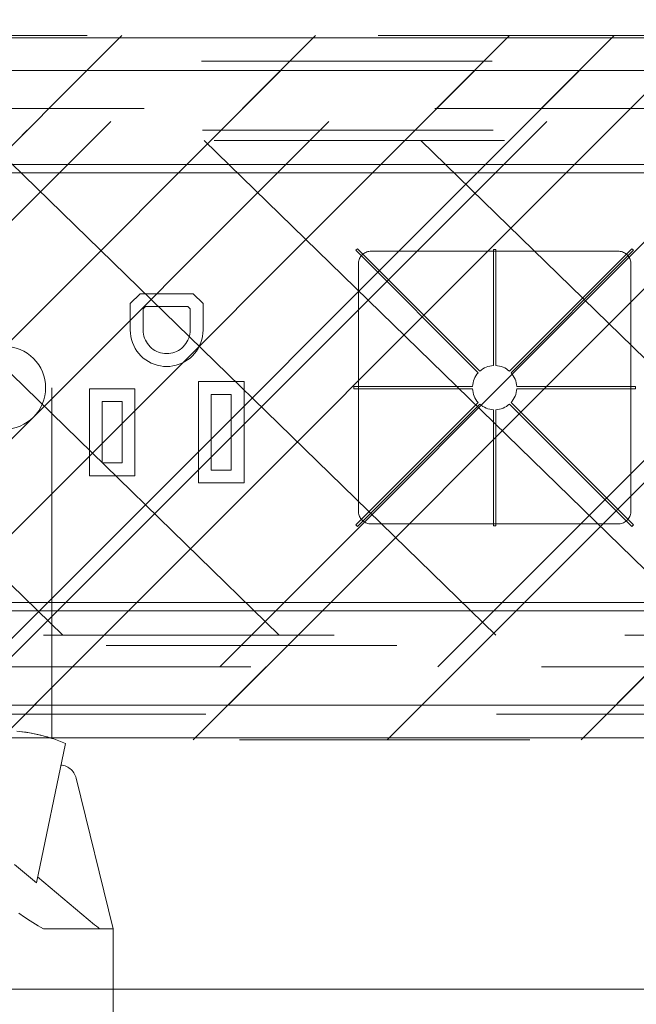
# Model space of a CAD drawing. Header units: inches. Extents: x -420 to -276, y -52 to 18.
# Tile 51 of 187: x -392.51 to -389.68, y -14.51 to -10. Entities that reach past the tile are written whole.
import ezdxf

# ---------------------------------------------------------------- set-up
doc = ezdxf.new("R2010")
doc.units = ezdxf.units.IN
doc.header["$LTSCALE"] = 32
doc.header["$MEASUREMENT"] = 0
doc.header["$PDMODE"] = 1
doc.header["$PDSIZE"] = -2
doc.linetypes.add('Dash Style-1', pattern=[0.083328, 0.041656, -0.041672])
for name, color, linetype, lineweight in [('Black', 7, 'Continuous', 18), ('DashLine', 7, 'Dash Style-1', 13), ('DashLineFill', 7, 'Dash Style-1', 13), ('Dean-Bezel', 7, 'Continuous', 18), ('Drawing', 7, 'Continuous', 18), ('Metal-UtilityGrommet', 7, 'Continuous', 13), ('None', 7, 'Continuous', 18), ('SolidLine', 7, 'Continuous', 15), ('Wood_1-H', 7, 'Continuous', 13)]:
    doc.layers.add(name, color=color, linetype=linetype, lineweight=lineweight)
doc.layers.add('Textile-Cushion', color=7, linetype='Continuous', lineweight=18, true_color=0x4c4c4c)
pattern_1 = [(45, (0, 0), (-1.61301565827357, 1.935715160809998), []), (45, (-1.0608, 1.0608), (-0.4723460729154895, 0.4167612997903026), [])]

# ---------------------------------------------------------------- blocks, each defined once
blk = doc.blocks.new('Group')
at = {"layer": 'Textile-Cushion', "color": 31, "linetype": 'Continuous', "true_color": 0xffc198}
for p, q in [((-1.917380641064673, 1.279527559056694), (-4.417351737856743, -1.220443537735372)), ((-0.9173806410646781, 1.279527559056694), (-3.417351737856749, -1.220443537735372)), ((0.08261935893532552, 1.279527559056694), (-2.417351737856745, -1.220443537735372)), ((1.08261935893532, 1.279527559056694), (-1.41735173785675, -1.220443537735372)), ((2.082619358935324, 1.279527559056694), (-0.4173517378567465, -1.220443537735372))]:
    blk.add_line(p, q, dxfattribs=at)
blk = doc.blocks.new('SlateShroudSleeve (2D)')
at = {"layer": 'DashLineFill', "linetype": 'Continuous', "lineweight": 13}
h = blk.add_hatch(dxfattribs=at)
h.set_pattern_fill('Steel', color=253, style=0, pattern_type=2)
h.set_pattern_definition(pattern_1)
edge = h.paths.add_edge_path()
edge.add_line((-6.003937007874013, 0.9685039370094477), (-6.003937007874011, -0.968503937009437))
edge.add_arc((-5.358267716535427, -0.9685039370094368), 0.6456692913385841, 180, 225.0000000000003)
edge.add_arc((-5.35826771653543, -0.9685039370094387), 0.6456692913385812, 225.0000000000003, 270.0000000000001)
edge.add_line((-5.358267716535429, -1.61417322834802), (5.358267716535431, -1.614173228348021))
edge.add_arc((5.358267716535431, -0.968503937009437), 0.6456692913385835, 269.9999999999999, 360.0000000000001)
edge.add_line((6.003937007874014, -0.9685039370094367), (6.003937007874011, 0.9685039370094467))
edge.add_arc((5.358267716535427, 0.9685039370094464), 0.6456692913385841, 1.477794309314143e-14, 45.00000000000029)
edge.add_arc((5.35826771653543, 0.9685039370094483), 0.6456692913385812, 45.00000000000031, 90.00000000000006)
edge.add_line((5.358267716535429, 1.614173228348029), (-5.358267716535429, 1.61417322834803))
edge.add_arc((-5.35826771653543, 0.9685039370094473), 0.6456692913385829, 89.9999999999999, 180)
edge.add_line((-6.003937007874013, 0.9685039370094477), (-6.003937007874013, 0.9685039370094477))
edge = h.paths.add_edge_path()
edge.add_arc((5.358267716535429, -0.9685039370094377), 0.3110236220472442, 269.9999999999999, 359.9999999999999)
edge.add_line((5.669291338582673, -0.9685039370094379), (5.669291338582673, 0.9685039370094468))
edge.add_arc((5.35826771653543, 0.9685039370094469), 0.3110236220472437, 359.9999999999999, 405.0000000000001)
edge.add_arc((5.358267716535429, 0.9685039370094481), 0.3110236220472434, 44.99999999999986, 90)
edge.add_line((5.358267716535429, 1.279527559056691), (-5.358267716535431, 1.279527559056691))
edge.add_arc((-5.35826771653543, 0.9685039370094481), 0.3110236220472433, 89.99999999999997, 180.0000000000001)
edge.add_line((-5.669291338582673, 0.9685039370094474), (-5.669291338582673, -0.968503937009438))
edge.add_arc((-5.358267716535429, -0.9685039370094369), 0.3110236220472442, 180.0000000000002, 225.0000000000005)
edge.add_arc((-5.358267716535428, -0.9685039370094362), 0.3110236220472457, 225.0000000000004, 269.9999999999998)
edge.add_line((-5.358267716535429, -1.279527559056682), (5.358267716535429, -1.279527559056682))
at = {"layer": 'DashLine', "lineweight": 13, "transparency": 33554687, "flags": 128}
blk.add_lwpolyline([(-5.885826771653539, 0.9685039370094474, -0.4142135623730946), (-5.358267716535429, 1.496062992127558), (5.358267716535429, 1.496062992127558, -0.4142135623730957), (5.885826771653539, 0.9685039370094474), (5.885826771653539, -0.9685039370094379, -0.4142135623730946), (5.358267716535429, -1.496062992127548), (-5.358267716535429, -1.496062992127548, -0.4142135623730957), (-5.885826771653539, -0.9685039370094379)], format="xyb", close=True, dxfattribs=at)
at = {"layer": 'DashLineFill', "lineweight": 13, "flags": 128}
for points in [[(-6.003937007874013, 0.9685039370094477), (-6.003937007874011, -0.968503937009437, 0.1989123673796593), (-5.81482485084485, -1.425061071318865, 0.1989123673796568), (-5.358267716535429, -1.61417322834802), (5.35826771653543, -1.614173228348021, 0.4142135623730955), (6.003937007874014, -0.9685039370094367), (6.003937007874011, 0.9685039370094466, 0.1989123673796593), (5.81482485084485, 1.425061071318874, 0.1989123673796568), (5.358267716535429, 1.614173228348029), (-5.358267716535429, 1.61417322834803, 0.4142135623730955), (-6.003937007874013, 0.9685039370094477)], [(5.358267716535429, -1.279527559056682, 0.414213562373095), (5.669291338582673, -0.9685039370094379), (5.669291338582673, 0.9685039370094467, 0.1989123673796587), (5.578194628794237, 1.188430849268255, 0.1989123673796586), (5.358267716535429, 1.279527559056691), (-5.35826771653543, 1.279527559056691, 0.4142135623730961), (-5.669291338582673, 0.9685039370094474), (-5.669291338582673, -0.968503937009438, 0.1989123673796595), (-5.578194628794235, -1.188430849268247, 0.198912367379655), (-5.358267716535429, -1.279527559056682)]]:
    blk.add_lwpolyline(points, format="xyb", close=True, dxfattribs=at)
at = {"layer": 'SolidLine', "linetype": 'Continuous', "lineweight": 5}
blk.add_point((0, 0), dxfattribs=at)
at = {"layer": 'Textile-Cushion', "linetype": 'Continuous', "lineweight": 5}
blk.add_point((0, 0), dxfattribs=at)
at = {"layer": 'Textile-Cushion', "color": 31, "true_color": 0xffc198}
blk.add_blockref('Group', (0, 0), dxfattribs=at)
blk = doc.blocks.new('Group-10')
at = {"layer": 'SolidLine', "flags": 128}
blk.add_lwpolyline([(20.98425196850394, -4.301181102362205, -0.414213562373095), (21.5748031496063, -3.710629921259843), (32.40157480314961, -3.710629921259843, -0.414213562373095), (32.99212598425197, -4.301181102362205), (32.99212598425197, -6.328740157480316, -0.414213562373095), (32.40157480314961, -6.919291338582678), (21.5748031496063, -6.919291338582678, -0.414213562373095), (20.98425196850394, -6.328740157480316)], format="xyb", close=True, dxfattribs=at)
at = {"layer": 'Wood_1-H', "color": 7}
blk.add_blockref('SlateShroudSleeve (2D)', (26.98818897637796, -5.31496062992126), dxfattribs=at)
blk = doc.blocks.new('Group-11')
at = {"layer": 'None'}
blk.add_blockref('Group-10', (0, 0), dxfattribs=at)
blk = doc.blocks.new('SL Utility Cabinet (2D)-3')
at = {"layer": 'None'}
blk.add_blockref('Group-11', (0, 0), dxfattribs=at)
at = {"layer": 'Drawing', "color": 0, "flags": 1}
for tag in ['Tag', 'Catalog', 'Option1', 'Option2', 'Option3', 'Option4', 'Option5', 'Option6', 'Option7', 'Option8', 'Option9', 'Option10', 'Option11', 'Option12', 'Custom', 'FinishGroup', 'Discount', 'Item2', 'Item3', 'Item6', 'Item9', 'Item10', 'Item12', 'Item13', 'Item16', 'Item19', 'Item20', 'Item21', 'Item22', 'Item23', 'Item24', 'Item25', 'Item8', 'Item18', 'Item1', 'Item4', 'Item5', 'Item7', 'Item11', 'Item14', 'Item15', 'Item17']:
    blk.add_attdef(tag, (-60.04067592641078, -2.022526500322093), '', height=0.007086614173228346, dxfattribs=at)
blk = doc.blocks.new('Group-16')
at = {"layer": 'Textile-Cushion', "color": 31, "true_color": 0xffc198}
for p, q in [((-4.239783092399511, 1.133858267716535), (-1.90993260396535, -1.133858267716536)), ((-3.246860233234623, 1.133858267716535), (-0.9170097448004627, -1.133858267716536)), ((-2.253937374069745, 1.133858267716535), (0.07591311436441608, -1.133858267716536)), ((-1.261014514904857, 1.133858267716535), (1.068835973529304, -1.133858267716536)), ((-0.2680916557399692, 1.133858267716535), (2.061758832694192, -1.133858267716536))]:
    blk.add_line(p, q, dxfattribs=at)
blk = doc.blocks.new('Group-17')
at = {"layer": 'Textile-Cushion', "color": 31, "true_color": 0xffc198}
blk.add_blockref('Group-16', (0, 0), dxfattribs=at)
blk = doc.blocks.new('SBDXF2-Shroud (2D)')
at = {"layer": 'DashLineFill', "linetype": 'Continuous', "lineweight": 13}
h = blk.add_hatch(dxfattribs=at)
h.set_pattern_fill('Steel', color=253, style=0, pattern_type=2)
h.set_pattern_definition(pattern_1)
edge = h.paths.add_edge_path()
edge.add_line((-5.570866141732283, 0.9311023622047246), (-5.570866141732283, -0.9311023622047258))
edge.add_arc((-5.320866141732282, -0.9311023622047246), 0.250000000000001, 180.0000000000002, 270)
edge.add_line((-5.320866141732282, -1.181102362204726), (5.320866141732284, -1.181102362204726))
edge.add_arc((5.320866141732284, -0.9311023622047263), 0.2499999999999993, 270.0000000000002, 360)
edge.add_line((5.570866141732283, -0.9311023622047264), (5.570866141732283, 0.9311023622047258))
edge.add_arc((5.320866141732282, 0.9311023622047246), 0.250000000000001, 2.480832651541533e-13, 89.99999999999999)
edge.add_line((5.320866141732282, 1.181102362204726), (-5.320866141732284, 1.181102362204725))
edge.add_arc((-5.320866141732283, 0.9311023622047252), 0.2499999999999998, 90.0000000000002, 135.0000000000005)
edge.add_arc((-5.320866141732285, 0.9311023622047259), 0.2499999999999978, 135.0000000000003, 180.0000000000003)
edge.add_line((-5.570866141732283, 0.9311023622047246), (-5.570866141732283, 0.9311023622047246))
edge = h.paths.add_edge_path()
edge.add_arc((5.320866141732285, -0.931102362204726), 0.2027559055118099, 269.9999999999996, 360.0000000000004)
edge.add_line((5.523622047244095, -0.9311023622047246), (5.523622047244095, 0.9311023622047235))
edge.add_arc((5.320866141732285, 0.9311023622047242), 0.2027559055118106, 359.9999999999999, 450.0000000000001)
edge.add_line((5.320866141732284, 1.133858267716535), (-5.320866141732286, 1.133858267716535))
edge.add_arc((-5.320866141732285, 0.9311023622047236), 0.2027559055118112, 90.00000000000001, 180)
edge.add_line((-5.523622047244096, 0.9311023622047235), (-5.523622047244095, -0.9311023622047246))
edge.add_arc((-5.320866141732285, -0.9311023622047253), 0.2027559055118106, 179.9999999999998, 270.0000000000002)
edge.add_line((-5.320866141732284, -1.133858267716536), (5.320866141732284, -1.133858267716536))
at = {"layer": 'DashLineFill', "flags": 128}
for points in [[(-5.570866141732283, 0.9311023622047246), (-5.570866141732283, -0.9311023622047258, 0.4142135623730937), (-5.320866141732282, -1.181102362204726), (5.320866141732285, -1.181102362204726, 0.4142135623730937), (5.570866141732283, -0.9311023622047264), (5.570866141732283, 0.9311023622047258, 0.4142135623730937), (5.320866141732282, 1.181102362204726), (-5.320866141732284, 1.181102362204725, 0.1989123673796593), (-5.497642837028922, 1.10787905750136, 0.1989123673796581), (-5.570866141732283, 0.9311023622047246)], [(5.320866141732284, -1.133858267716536, 0.4142135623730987), (5.523622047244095, -0.9311023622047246), (5.523622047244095, 0.9311023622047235, 0.4142135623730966), (5.320866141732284, 1.133858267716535), (-5.320866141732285, 1.133858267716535, 0.414213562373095), (-5.523622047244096, 0.9311023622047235), (-5.523622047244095, -0.9311023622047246, 0.4142135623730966), (-5.320866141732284, -1.133858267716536)]]:
    blk.add_lwpolyline(points, format="xyb", close=True, dxfattribs=at)
at = {"layer": 'Metal-UtilityGrommet', "color": 7}
blk.add_blockref('Group-17', (0, 0), dxfattribs=at)
blk = doc.blocks.new('Group-18')
at = {"layer": 'Dean-Bezel'}
for p, q in [((4.110047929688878, 1.454529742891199), (-4.110047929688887, 1.454529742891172)), ((-2.870492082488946, 0.5851395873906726), (-2.868520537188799, 0.5898993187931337)), ((-2.868520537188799, 0.5898993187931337), (-2.866141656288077, 0.5944691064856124)), ((-2.866141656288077, 0.5944691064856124), (-2.863373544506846, 0.5988141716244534)), ((-2.863373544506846, 0.5988141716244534), (-2.860237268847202, 0.6029014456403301)), ((-2.860237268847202, 0.6029014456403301), (-2.85675669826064, 0.606699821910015)), ((-2.85675669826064, 0.606699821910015), (-2.852958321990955, 0.6101803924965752)), ((-2.852958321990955, 0.6101803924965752), (-2.848871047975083, 0.6133166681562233)), ((-2.848871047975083, 0.6133166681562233), (-2.844525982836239, 0.6160847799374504)), ((-2.844525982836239, 0.6160847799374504), (-2.839956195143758, 0.6184636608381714)), ((-2.839956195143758, 0.6184636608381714), (-2.835196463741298, 0.6204352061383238)), ((-2.835196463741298, 0.6204352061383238), (-2.830283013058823, 0.6219844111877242)), ((-2.830283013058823, 0.6219844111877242), (-2.825253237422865, 0.6230994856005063)), ((-2.825253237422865, 0.6230994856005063), (-2.820145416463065, 0.6237719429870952)), ((-2.820145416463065, 0.6237719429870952), (-2.814998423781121, 0.6239966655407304)), ((-1.683108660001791, 0.6239966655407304), (-2.814998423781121, 0.6239966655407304)), ((-1.683108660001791, 0.6239966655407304), (-1.677961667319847, 0.6237719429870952)), ((-1.677961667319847, 0.6237719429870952), (-1.672853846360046, 0.6230994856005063)), ((-1.672853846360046, 0.6230994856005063), (-1.667824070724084, 0.6219844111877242)), ((-1.667824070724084, 0.6219844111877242), (-1.662910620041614, 0.6204352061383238)), ((-1.662910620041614, 0.6204352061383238), (-1.658150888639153, 0.6184636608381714)), ((-1.658150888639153, 0.6184636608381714), (-1.653581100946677, 0.6160847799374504)), ((-1.653581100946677, 0.6160847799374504), (-1.649236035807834, 0.6133166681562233)), ((-1.649236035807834, 0.6133166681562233), (-1.645148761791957, 0.6101803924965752)), ((-1.645148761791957, 0.6101803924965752), (-1.641350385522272, 0.606699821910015)), ((-1.641350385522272, 0.606699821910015), (-1.637869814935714, 0.6029014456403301)), ((-1.637869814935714, 0.6029014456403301), (-1.634733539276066, 0.5988141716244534)), ((-1.634733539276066, 0.5988141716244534), (-1.631965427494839, 0.5944691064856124)), ((-1.631965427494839, 0.5944691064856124), (-1.629586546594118, 0.5898993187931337)), ((-1.629586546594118, 0.5898993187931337), (-1.627615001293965, 0.5851395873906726)), ((-2.87382881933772, 0.5700885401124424), (-2.874053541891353, -0.5669482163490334)), ((-2.87382881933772, 0.5700885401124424), (-2.873156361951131, 0.5751963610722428)), ((-2.873156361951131, 0.5751963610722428), (-2.872041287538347, 0.5802261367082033)), ((-2.872041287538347, 0.5802261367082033), (-2.870492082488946, 0.5851395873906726)), ((-1.627615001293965, 0.5851395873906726), (-1.626065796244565, 0.5802261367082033)), ((-1.626065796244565, 0.5802261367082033), (-1.624950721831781, 0.5751963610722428)), ((-1.624950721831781, 0.5751963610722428), (-1.624278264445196, 0.5700885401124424)), ((-1.624278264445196, 0.5700885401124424), (-1.624053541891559, -0.5669482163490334)), ((-1.099699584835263, 0.4361995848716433), (-1.099699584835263, -0.02819958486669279)), ((-0.8903004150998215, 0.4361995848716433), (-1.099699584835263, 0.4361995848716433)), ((-0.8903004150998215, -0.02819958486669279), (-0.8903004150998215, 0.4361995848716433)), ((-1.040644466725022, 0.03085553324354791), (-1.040644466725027, 0.3771444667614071)), ((-0.9493555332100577, 0.3771444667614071), (-1.040644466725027, 0.3771444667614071)), ((-0.9493555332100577, 0.3771444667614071), (-0.9493555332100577, 0.03085553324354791)), ((-0.5996995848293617, 0.4036995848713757), (-0.5996995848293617, 0.004300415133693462)), ((-0.3903717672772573, 0.4036995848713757), (-0.5996995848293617, 0.4036995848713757)), ((-0.3903717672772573, 0.004300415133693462), (-0.3903717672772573, 0.4036995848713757)), ((-0.5406444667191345, 0.06335553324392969), (-0.540644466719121, 0.3446444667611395)), ((-0.4494268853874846, 0.3446444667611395), (-0.540644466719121, 0.3446444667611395)), ((-0.4494268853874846, 0.3446444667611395), (-0.4494268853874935, 0.06335553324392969)), ((-0.4494268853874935, 0.06335553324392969), (-0.5406444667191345, 0.06335553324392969)), ((-0.9493555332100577, 0.03085553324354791), (-1.040644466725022, 0.03085553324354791)), ((-0.3903717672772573, 0.004300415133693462), (-0.5996995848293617, 0.004300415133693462)), ((-0.8903004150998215, -0.02819958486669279), (-1.099699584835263, -0.02819958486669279)), ((-0.8405790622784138, -0.1274953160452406), (-0.8521140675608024, -0.1363412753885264)), ((-0.8283172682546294, -0.1196878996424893), (-0.8405790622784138, -0.1274953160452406)), ((-0.8154219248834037, -0.1129783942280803), (-0.8283172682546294, -0.1196878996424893)), ((-0.8019910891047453, -0.1074178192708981), (-0.8154219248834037, -0.1129783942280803)), ((-0.7881268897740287, -0.1030484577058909), (-0.8019910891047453, -0.1074178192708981)), ((-0.7739347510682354, -0.09990353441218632), (-0.7881268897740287, -0.1030484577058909)), ((-0.759522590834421, -0.09800696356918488), (-0.7739347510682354, -0.09990353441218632)), ((-0.744999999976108, -0.09737316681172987), (-0.759522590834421, -0.09800696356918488)), ((-0.7304774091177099, -0.0980069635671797), (-0.744999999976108, -0.09737316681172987)), ((-0.7160652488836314, -0.09990353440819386), (-0.7304774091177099, -0.0980069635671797)), ((-0.7018731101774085, -0.1030484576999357), (-0.7160652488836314, -0.09990353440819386)), ((-0.6880089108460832, -0.1074178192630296), (-0.7018731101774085, -0.1030484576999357)), ((-0.6745780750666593, -0.1129783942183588), (-0.6880089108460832, -0.1074178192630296)), ((-0.6616827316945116, -0.1196878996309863), (-0.6745780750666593, -0.1129783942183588)), ((-0.6494209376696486, -0.1274953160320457), (-0.6616827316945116, -0.1196878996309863)), ((-0.6378859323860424, -0.1363412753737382), (-0.6494209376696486, -0.1274953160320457)), ((-0.8815128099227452, -0.168401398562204), (-0.8893285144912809, -0.1806579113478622)), ((-0.872659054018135, -0.1568723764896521), (-0.8815128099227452, -0.168401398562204)), ((-0.8628345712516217, -0.1461585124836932), (-0.872659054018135, -0.1568723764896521)), ((-0.8521140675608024, -0.1363412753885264), (-0.8628345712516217, -0.1461585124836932)), ((-0.8141677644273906, -0.1815915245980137), (-0.8067191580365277, -0.175879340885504)), ((-0.8067191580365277, -0.175879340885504), (-0.7988012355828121, -0.1708377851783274)), ((-0.7988012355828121, -0.1708377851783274), (-0.7904742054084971, -0.1665051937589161)), ((-0.7904742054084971, -0.1665051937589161), (-0.7818013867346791, -0.1629145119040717)), ((-0.7818013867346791, -0.1629145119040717), (-0.7728487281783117, -0.1600930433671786)), ((-0.7728487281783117, -0.1600930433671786), (-0.7636843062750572, -0.1580622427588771)), ((-0.7636843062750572, -0.1580622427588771), (-0.754377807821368, -0.1568375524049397)), ((-0.754377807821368, -0.1568375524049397), (-0.7449999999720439, -0.1564282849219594)), ((-0.7449999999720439, -0.1564282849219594), (-0.7356221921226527, -0.1568375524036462)), ((-0.7356221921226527, -0.1568375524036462), (-0.7263156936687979, -0.1580622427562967)), ((-0.7263156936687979, -0.1580622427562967), (-0.7171512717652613, -0.1600930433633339)), ((-0.7171512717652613, -0.1600930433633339), (-0.7081986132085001, -0.1629145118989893)), ((-0.7081986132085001, -0.1629145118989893), (-0.6995257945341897, -0.1665051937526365)), ((-0.6995257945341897, -0.1665051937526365), (-0.691198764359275, -0.1708377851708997)), ((-0.691198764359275, -0.1708377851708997), (-0.68328084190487, -0.1758793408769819)), ((-0.68328084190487, -0.1758793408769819), (-0.675832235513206, -0.1815915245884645)), ((-0.627165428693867, -0.1461585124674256), (-0.6378859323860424, -0.1363412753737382)), ((-0.6173409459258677, -0.1568723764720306), (-0.627165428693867, -0.1461585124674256)), ((-0.6084871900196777, -0.1684013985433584), (-0.6173409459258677, -0.1568723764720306)), ((-0.6006714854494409, -0.1806579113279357), (-0.6084871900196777, -0.1684013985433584)), ((-0.9059951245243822, -0.220837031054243), (-0.9091496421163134, -0.2350270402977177)), ((-0.9016163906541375, -0.2069757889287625), (-0.9059951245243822, -0.220837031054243)), ((-0.8960467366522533, -0.1935487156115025), (-0.9016163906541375, -0.2069757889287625)), ((-0.8893285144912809, -0.1806579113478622), (-0.8960467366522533, -0.1935487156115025)), ((-0.8461333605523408, -0.227203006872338), (-0.8425368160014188, -0.2185326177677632)), ((-0.8425368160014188, -0.2185326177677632), (-0.8381985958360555, -0.2102085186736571)), ((-0.8381985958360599, -0.2102085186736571), (-0.8331516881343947, -0.2022940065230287)), ((-0.8331516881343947, -0.2022940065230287), (-0.8274344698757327, -0.1948492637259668)), ((-0.8274344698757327, -0.1948492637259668), (-0.8210904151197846, -0.1879309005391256)), ((-0.8210904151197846, -0.1879309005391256), (-0.8141677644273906, -0.1815915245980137)), ((-0.675832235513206, -0.1815915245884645), (-0.6689095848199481, -0.1879309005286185)), ((-0.6689095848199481, -0.1879309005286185), (-0.6625655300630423, -0.1948492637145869)), ((-0.6625655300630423, -0.1948492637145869), (-0.6568483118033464, -0.2022940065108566)), ((-0.6568483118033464, -0.2022940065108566), (-0.6518014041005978, -0.2102085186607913)), ((-0.6518014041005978, -0.2102085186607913), (-0.6474631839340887, -0.2185326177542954)), ((-0.6474631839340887, -0.2185326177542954), (-0.6438666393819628, -0.2272030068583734)), ((-0.5939532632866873, -0.1935487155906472), (-0.6006714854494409, -0.1806579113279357)), ((-0.5883836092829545, -0.2069757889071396), (-0.5939532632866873, -0.1935487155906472)), ((-0.5840048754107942, -0.2208370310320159), (-0.5883836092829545, -0.2069757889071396)), ((-0.580850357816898, -0.2350270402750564), (-0.5840048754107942, -0.2208370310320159)), ((-0.9116995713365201, -0.2639600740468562), (-0.9116995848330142, -0.3861196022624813)), ((-0.9110559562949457, -0.2494379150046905), (-0.9116995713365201, -0.2639600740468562)), ((-0.9091496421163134, -0.2350270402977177), (-0.9110559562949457, -0.2494379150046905)), ((-0.8526444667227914, -0.3616581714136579), (-0.8522288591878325, -0.2546224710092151)), ((-0.8522288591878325, -0.2546224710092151), (-0.8509978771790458, -0.2453168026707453)), ((-0.8509978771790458, -0.2453168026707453), (-0.8489608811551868, -0.2361537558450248)), ((-0.8489608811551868, -0.2361537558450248), (-0.8461333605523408, -0.227203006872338)), ((-0.6438666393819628, -0.2272030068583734), (-0.6410391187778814, -0.2361537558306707)), ((-0.6410391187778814, -0.2361537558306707), (-0.6390021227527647, -0.2453168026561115)), ((-0.6390021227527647, -0.2453168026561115), (-0.6377711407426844, -0.2546224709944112)), ((-0.6377711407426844, -0.2546224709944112), (-0.6373555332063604, -0.2640000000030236)), ((-0.6373555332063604, -0.2640000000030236), (-0.6373555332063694, -0.3616581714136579)), ((-0.5789440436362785, -0.2494379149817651), (-0.580850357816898, -0.2350270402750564)), ((-0.5783004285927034, -0.2639600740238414), (-0.5789440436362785, -0.2494379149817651)), ((-0.5783004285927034, -0.2639600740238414), (-0.5783004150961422, -0.3861196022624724)), ((-0.9116995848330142, -0.3861196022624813), (-0.8671196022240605, -0.4306995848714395)), ((-0.8426581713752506, -0.3716444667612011), (-0.8526444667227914, -0.3616581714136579)), ((-0.6473418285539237, -0.3716444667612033), (-0.842658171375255, -0.3716444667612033)), ((-0.6473418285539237, -0.3716444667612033), (-0.6373555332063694, -0.3616581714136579)), ((-0.6228803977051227, -0.4306995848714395), (-0.5783004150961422, -0.3861196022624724)), ((-0.6228803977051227, -0.4306995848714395), (-0.8671196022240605, -0.4306995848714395)), ((-2.87382881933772, -0.5720952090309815), (-2.874053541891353, -0.5669482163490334)), ((-2.873156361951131, -0.5772030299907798), (-2.87382881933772, -0.5720952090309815)), ((-2.872041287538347, -0.5822328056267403), (-2.873156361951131, -0.5772030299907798)), ((-2.870492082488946, -0.5871462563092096), (-2.872041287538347, -0.5822328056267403)), ((-1.626065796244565, -0.5822328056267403), (-1.627615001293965, -0.5871462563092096)), ((-1.624950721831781, -0.5772030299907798), (-1.626065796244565, -0.5822328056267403)), ((-1.624278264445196, -0.5720952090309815), (-1.624950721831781, -0.5772030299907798)), ((-1.624053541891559, -0.5669482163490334), (-1.624278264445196, -0.5720952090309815)), ((-2.868520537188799, -0.5919059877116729), (-2.870492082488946, -0.5871462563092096)), ((-2.866141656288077, -0.5964757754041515), (-2.868520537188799, -0.5919059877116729)), ((-2.863373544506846, -0.6008208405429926), (-2.866141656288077, -0.5964757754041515)), ((-2.860237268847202, -0.6049081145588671), (-2.863373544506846, -0.6008208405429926)), ((-2.85675669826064, -0.608706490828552), (-2.860237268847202, -0.6049081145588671)), ((-2.852958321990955, -0.6121870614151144), (-2.85675669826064, -0.608706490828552)), ((-2.848871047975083, -0.6153233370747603), (-2.852958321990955, -0.6121870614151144)), ((-2.844525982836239, -0.6180914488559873), (-2.848871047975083, -0.6153233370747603)), ((-2.839956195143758, -0.6204703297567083), (-2.844525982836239, -0.6180914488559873)), ((-2.835196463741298, -0.6224418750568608), (-2.839956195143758, -0.6204703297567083)), ((-2.830283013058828, -0.6239910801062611), (-2.835196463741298, -0.6224418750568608)), ((-2.825253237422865, -0.6251061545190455), (-2.830283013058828, -0.6239910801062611)), ((-2.820145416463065, -0.625778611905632), (-2.825253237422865, -0.6251061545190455)), ((-2.814998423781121, -0.6260033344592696), (-2.820145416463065, -0.625778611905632)), ((-1.683108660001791, -0.6260033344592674), (-2.814998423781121, -0.6260033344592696)), ((-1.677961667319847, -0.625778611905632), (-1.683108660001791, -0.6260033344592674)), ((-1.672853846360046, -0.6251061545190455), (-1.677961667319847, -0.625778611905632)), ((-1.667824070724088, -0.6239910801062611), (-1.672853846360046, -0.6251061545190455)), ((-1.662910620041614, -0.6224418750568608), (-1.667824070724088, -0.6239910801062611)), ((-1.658150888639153, -0.6204703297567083), (-1.662910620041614, -0.6224418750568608)), ((-1.653581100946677, -0.6180914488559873), (-1.658150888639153, -0.6204703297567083)), ((-1.649236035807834, -0.6153233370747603), (-1.653581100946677, -0.6180914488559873)), ((-1.645148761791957, -0.6121870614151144), (-1.649236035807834, -0.6153233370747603)), ((-1.641350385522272, -0.608706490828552), (-1.645148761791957, -0.6121870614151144)), ((-1.637869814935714, -0.6049081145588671), (-1.641350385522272, -0.608706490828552)), ((-1.634733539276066, -0.6008208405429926), (-1.637869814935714, -0.6049081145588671)), ((-1.631965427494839, -0.5964757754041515), (-1.634733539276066, -0.6008208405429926)), ((-1.629586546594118, -0.5919059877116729), (-1.631965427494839, -0.5964757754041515)), ((-1.627615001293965, -0.5871462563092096), (-1.629586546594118, -0.5919059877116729)), ((4.110047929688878, -1.454529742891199), (-4.110047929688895, -1.454529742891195))]:
    blk.add_line(p, q, dxfattribs=at)
blk = doc.blocks.new('Dean-PPUG-BK (2D)')
at = {"layer": 'DashLineFill', "linetype": 'Continuous', "lineweight": 13}
h = blk.add_hatch(dxfattribs=at)
h.set_pattern_fill('Steel', color=253, style=0, pattern_type=2)
h.set_pattern_definition(pattern_1)
h.paths.add_polyline_path([(-4.110047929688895, 1.454529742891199), (4.110047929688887, 1.454529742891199), (4.110047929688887, -1.454529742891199), (-4.110047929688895, -1.454529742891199)])
h = blk.add_hatch(dxfattribs=at)
h.set_pattern_fill('Steel', color=253, style=0, pattern_type=2)
h.set_pattern_definition(pattern_1)
h.paths.add_polyline_path([(8.524253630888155e-10, 0.190000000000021), (0.01862325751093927, 0.189085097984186), (0.0370671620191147, 0.1863492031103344), (0.05515408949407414, 0.1818186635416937), (0.07270985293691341, 0.1755371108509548), (0.08956538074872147, 0.1675650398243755), (0.1055583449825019, 0.1579792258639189), (0.1205347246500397, 0.1468719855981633), (0.1343502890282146, 0.1343502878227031), (0.1468719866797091, 0.1205347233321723), (0.1579792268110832, 0.1055583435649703), (0.1675650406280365, 0.08956537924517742), (0.1755371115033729, 0.07270985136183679), (0.1818186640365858, 0.05515408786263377), (0.1863492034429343, 0.03706716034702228), (0.1890850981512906, 0.01862325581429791), (0.190000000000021, -8.524253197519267e-10), (0.189085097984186, -0.01862325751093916), (0.1863492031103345, -0.03706716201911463), (0.1818186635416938, -0.05515408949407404), (0.1755371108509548, -0.07270985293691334), (0.1675650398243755, -0.0895653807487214), (0.1579792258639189, -0.1055583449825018), (0.1468719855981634, -0.1205347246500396), (0.1343502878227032, -0.1343502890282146), (0.1205347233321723, -0.1468719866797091), (0.1055583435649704, -0.1579792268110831), (0.08956537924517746, -0.1675650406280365), (0.07270985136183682, -0.1755371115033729), (0.05515408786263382, -0.1818186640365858), (0.03706716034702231, -0.1863492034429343), (0.01862325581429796, -0.1890850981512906), (-8.524252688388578e-10, -0.190000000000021), (-0.01862325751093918, -0.189085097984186), (-0.03706716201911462, -0.1863492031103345), (-0.05515408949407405, -0.1818186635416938), (-0.07270985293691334, -0.1755371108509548), (-0.0895653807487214, -0.1675650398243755), (-0.1055583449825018, -0.1579792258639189), (-0.1205347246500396, -0.1468719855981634), (-0.1343502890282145, -0.1343502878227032), (-0.1468719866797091, -0.1205347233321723), (-0.1579792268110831, -0.1055583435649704), (-0.1675650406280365, -0.08956537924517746), (-0.1755371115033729, -0.07270985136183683), (-0.1818186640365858, -0.05515408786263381), (-0.1863492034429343, -0.03706716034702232), (-0.1890850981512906, -0.01862325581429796), (-0.190000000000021, 8.524252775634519e-10), (-0.189085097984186, 0.01862325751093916), (-0.1863492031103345, 0.03706716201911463), (-0.1818186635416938, 0.05515408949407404), (-0.1755371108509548, 0.07270985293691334), (-0.1675650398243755, 0.0895653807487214), (-0.1579792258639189, 0.1055583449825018), (-0.1468719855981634, 0.1205347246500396), (-0.1343502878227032, 0.1343502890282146), (-0.1205347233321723, 0.1468719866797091), (-0.1055583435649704, 0.1579792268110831), (-0.08956537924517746, 0.1675650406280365), (-0.07270985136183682, 0.1755371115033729), (-0.05515408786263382, 0.1818186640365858), (-0.03706716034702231, 0.1863492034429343), (-0.01862325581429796, 0.1890850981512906)])
at = {"layer": 'Black'}
for p, q in [((-0.5000000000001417, 2.979330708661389), (-0.5000000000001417, 2.479330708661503)), ((-0.4999999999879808, 2.47933070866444), (-0.3297441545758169, 1.788904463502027)), ((-0.5000000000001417, 2.479330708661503), (-0.1806925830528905, 2.479330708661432)), ((-0.4377051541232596, 2.479330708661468), (-0.4309880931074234, 2.474215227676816)), ((-0.4227232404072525, 2.467672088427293), (-0.430988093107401, 2.474215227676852)), ((-0.4227232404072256, 2.467672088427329), (-0.4143199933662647, 2.460753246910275)), ((-0.1530149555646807, 2.241556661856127), (-0.4143199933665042, 2.460753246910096)), ((-0.1806925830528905, 2.479330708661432), (-0.1666514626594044, 2.472049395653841)), ((-0.1550391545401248, 2.465649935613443), (-0.1666514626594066, 2.472049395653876)), ((-0.155039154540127, 2.465649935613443), (-0.1431416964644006, 2.458767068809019)), ((-0.1431416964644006, 2.458767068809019), (-0.1309809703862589, 2.451413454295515)), ((-0.1185793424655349, 2.443602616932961), (-0.1309809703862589, 2.451413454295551)), ((-0.1185793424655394, 2.443602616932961), (-0.09314501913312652, 2.426667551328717)), ((-0.0670257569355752, 2.408086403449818), (-0.09314501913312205, 2.426667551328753)), ((-0.1473686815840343, 2.268447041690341), (-0.2812500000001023, 1.63083726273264)), ((-0.04744377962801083, 2.184624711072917), (-0.1473686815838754, 2.268447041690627)), ((-0.3297441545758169, 1.788904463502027), (-0.3279173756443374, 1.782629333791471)), ((-0.3279173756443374, 1.782629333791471), (-0.3255764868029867, 1.776527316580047)), ((-0.3255764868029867, 1.776527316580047), (-0.3227376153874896, 1.770640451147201)), ((-0.3227376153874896, 1.770640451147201), (-0.3194203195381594, 1.765009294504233)), ((-0.3194203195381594, 1.765009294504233), (-0.3156474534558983, 1.759672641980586)), ((-0.3156474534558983, 1.759672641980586), (-0.3114450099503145, 1.754667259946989)), ((-0.3114450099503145, 1.754667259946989), (-0.3068419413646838, 1.75002763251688)), ((-0.3068419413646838, 1.75002763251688), (-0.3018699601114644, 1.745785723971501)), ((-0.3018699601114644, 1.745785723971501), (-0.2965633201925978, 1.741970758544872)), ((-0.2965633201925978, 1.741970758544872), (-0.2909585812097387, 1.738609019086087)), ((-0.2909585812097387, 1.738609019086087), (-0.2850943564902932, 1.735723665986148)), ((-0.2850943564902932, 1.735723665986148), (-0.2790110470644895, 1.733334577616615)), ((-0.2790110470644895, 1.733334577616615), (-0.2727505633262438, 1.731458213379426)), ((-0.2727505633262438, 1.731458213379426), (-0.2663560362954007, 1.730107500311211)), ((-0.2663560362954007, 1.730107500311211), (-0.2605643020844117, 1.729352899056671)), ((-0.2812500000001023, 1.63083726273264), (-0.227347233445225, 1.609772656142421)), ((-0.227347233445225, 1.609772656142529), (-0.2187500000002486, 1.606879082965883)), ((-0.227347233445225, 1.609772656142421), (-0.1718871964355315, 1.593237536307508)), ((-0.2187500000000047, 1.606879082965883), (-0.2187500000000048, 0)), ((-0.2187500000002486, 1.606879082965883), (-0.215426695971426, 1.605793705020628)), ((-0.2135667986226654, 1.605194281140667), (-0.215426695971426, 1.605793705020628)), ((-0.2055577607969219, 1.602678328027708), (-0.2135667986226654, 1.605194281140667)), ((-0.2055577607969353, 1.602678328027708), (-0.2020888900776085, 1.601621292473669)), ((-0.2020888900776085, 1.601621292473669), (-0.1982548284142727, 1.600475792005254)), ((-0.1982548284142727, 1.600475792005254), (-0.1894430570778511, 1.597933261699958)), ((-0.1894430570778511, 1.597933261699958), (-0.179189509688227, 1.595131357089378)), ((-0.1791895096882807, 1.595131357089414), (-0.1724742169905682, 1.593412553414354)), ((-0.115249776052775, 1.581345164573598), (-0.1718871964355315, 1.593237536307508)), ((-0.1718871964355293, 1.593237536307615), (-0.1675722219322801, 1.592157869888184)), ((-0.167572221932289, 1.592157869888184), (-0.1546796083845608, 1.589104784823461)), ((-0.1546796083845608, 1.589104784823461), (-0.1406097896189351, 1.586065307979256)), ((-0.1254698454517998, 1.583131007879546), (-0.1152497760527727, 1.581345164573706)), ((-0.1152497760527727, 1.581345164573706), (-0.1010009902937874, 1.579114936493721)), ((-0.115249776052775, 1.581345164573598), (-0.05782292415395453, 1.574177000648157)), ((-0.08372266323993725, 1.576812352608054), (-0.1010009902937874, 1.579114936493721)), ((-0.0837226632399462, 1.576812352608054), (-0.05782292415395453, 1.574177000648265))]:
    blk.add_line(p, q, dxfattribs=at)
at = {"layer": 'Black', "color": 9, "flags": 128}
blk.add_lwpolyline([(-3.678547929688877, 1.023029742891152), (3.678547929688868, 1.023029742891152), (3.678547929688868, -1.023029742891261), (-3.678547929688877, -1.023029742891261)], close=True, dxfattribs=at)
at = {"layer": 'DashLineFill', "flags": 128}
for points in [[(-4.110047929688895, 1.454529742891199), (4.110047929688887, 1.454529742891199), (4.110047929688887, -1.454529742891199), (-4.110047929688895, -1.454529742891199)], [(8.524253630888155e-10, 0.190000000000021), (0.01862325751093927, 0.189085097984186), (0.0370671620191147, 0.1863492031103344), (0.05515408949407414, 0.1818186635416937), (0.07270985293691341, 0.1755371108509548), (0.08956538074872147, 0.1675650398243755), (0.1055583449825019, 0.1579792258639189), (0.1205347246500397, 0.1468719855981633), (0.1343502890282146, 0.1343502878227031), (0.1468719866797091, 0.1205347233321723), (0.1579792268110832, 0.1055583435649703), (0.1675650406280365, 0.08956537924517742), (0.1755371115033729, 0.07270985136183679), (0.1818186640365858, 0.05515408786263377), (0.1863492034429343, 0.03706716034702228), (0.1890850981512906, 0.01862325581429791), (0.190000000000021, -8.524253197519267e-10), (0.189085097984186, -0.01862325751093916), (0.1863492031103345, -0.03706716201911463), (0.1818186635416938, -0.05515408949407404), (0.1755371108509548, -0.07270985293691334), (0.1675650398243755, -0.0895653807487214), (0.1579792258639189, -0.1055583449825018), (0.1468719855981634, -0.1205347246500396), (0.1343502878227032, -0.1343502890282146), (0.1205347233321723, -0.1468719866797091), (0.1055583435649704, -0.1579792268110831), (0.08956537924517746, -0.1675650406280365), (0.07270985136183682, -0.1755371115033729), (0.05515408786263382, -0.1818186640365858), (0.03706716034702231, -0.1863492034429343), (0.01862325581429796, -0.1890850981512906), (-8.524252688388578e-10, -0.190000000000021), (-0.01862325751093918, -0.189085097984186), (-0.03706716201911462, -0.1863492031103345), (-0.05515408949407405, -0.1818186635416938), (-0.07270985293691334, -0.1755371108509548), (-0.0895653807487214, -0.1675650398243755), (-0.1055583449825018, -0.1579792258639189), (-0.1205347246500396, -0.1468719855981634), (-0.1343502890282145, -0.1343502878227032), (-0.1468719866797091, -0.1205347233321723), (-0.1579792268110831, -0.1055583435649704), (-0.1675650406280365, -0.08956537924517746), (-0.1755371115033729, -0.07270985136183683), (-0.1818186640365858, -0.05515408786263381), (-0.1863492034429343, -0.03706716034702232), (-0.1890850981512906, -0.01862325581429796), (-0.190000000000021, 8.524252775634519e-10), (-0.189085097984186, 0.01862325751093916), (-0.1863492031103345, 0.03706716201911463), (-0.1818186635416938, 0.05515408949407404), (-0.1755371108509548, 0.07270985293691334), (-0.1675650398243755, 0.0895653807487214), (-0.1579792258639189, 0.1055583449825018), (-0.1468719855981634, 0.1205347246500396), (-0.1343502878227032, 0.1343502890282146), (-0.1205347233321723, 0.1468719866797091), (-0.1055583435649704, 0.1579792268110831), (-0.08956537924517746, 0.1675650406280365), (-0.07270985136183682, 0.1755371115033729), (-0.05515408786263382, 0.1818186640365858), (-0.03706716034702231, 0.1863492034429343), (-0.01862325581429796, 0.1890850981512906)]]:
    blk.add_lwpolyline(points, close=True, dxfattribs=at)
at = {"layer": 'SolidLine', "flags": 128}
blk.add_lwpolyline([(-2.244026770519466, -0.6335016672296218), (-2.254026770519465, -0.6335016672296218), (-2.254026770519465, -0.1018784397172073, -0.1734167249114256), (-2.317175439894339, -0.07572140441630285), (-2.878491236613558, -0.6370372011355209), (-2.885562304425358, -0.6299661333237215), (-2.324246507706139, -0.06865033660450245, -0.1734167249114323), (-2.350403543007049, -0.005501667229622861), (-2.895123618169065, -0.005501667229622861), (-2.895123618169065, 0.004498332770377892), (-2.350403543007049, 0.004498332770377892, -0.1734167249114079), (-2.324246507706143, 0.06764700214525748), (-2.885562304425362, 0.6289627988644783), (-2.878491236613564, 0.6360338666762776), (-2.317175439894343, 0.07471806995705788, -0.1734167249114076), (-2.254026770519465, 0.1008751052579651), (-2.254026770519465, 0.6324983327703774), (-2.244026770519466, 0.6324983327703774), (-2.244026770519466, 0.1008751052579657, -0.1734167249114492), (-2.18087810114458, 0.07471806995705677), (-1.619562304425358, 0.6360338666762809), (-1.612491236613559, 0.628962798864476), (-2.17380703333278, 0.06764700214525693, -0.1734167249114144), (-2.147649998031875, 0.004498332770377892), (-1.602929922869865, 0.004498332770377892), (-1.602929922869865, -0.005501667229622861), (-2.147649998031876, -0.005501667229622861, -0.1734167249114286), (-2.173807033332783, -0.0686503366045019), (-1.612491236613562, -0.6299661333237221), (-1.619562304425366, -0.6370372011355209), (-2.180878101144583, -0.07572140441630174, -0.1734167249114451), (-2.244026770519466, -0.1018784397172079)], format="xyb", close=True, dxfattribs=at)
at = {"layer": 'Black', "color": 7}
blk.add_blockref('Group-18', (0, 0), dxfattribs=at)
blk = doc.blocks.new('Group-62')
at = {"layer": 'DashLine', "flags": 128}
blk.add_lwpolyline([(0, -2.559055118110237), (69.76377952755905, -2.559055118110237), (69.76377952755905, -30), (0, -30)], close=True, dxfattribs=at)
at = {"layer": 'SolidLine', "flags": 128}
blk.add_lwpolyline([(0, -2.559055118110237), (69.76377952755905, -2.559055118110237), (69.76377952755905, -30), (0, -30)], close=True, dxfattribs=at)
blk.add_lwpolyline([(39.99015748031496, -4.606299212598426, -0.414213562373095), (40.26574803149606, -4.330708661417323), (47.52952755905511, -4.330708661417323, -0.414213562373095), (47.80511811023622, -4.606299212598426), (47.80511811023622, -6.023622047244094, -0.414213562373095), (47.52952755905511, -6.299212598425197), (40.26574803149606, -6.299212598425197, -0.414213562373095), (39.99015748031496, -6.023622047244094)], format="xyb", close=True, dxfattribs=at)
at = {"layer": 'SolidLine', "color": 7}
for name in ['Dean-PPUG-BK (2D)', 'SBDXF2-Shroud (2D)']:
    blk.add_blockref(name, (43.89763779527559, -5.31496062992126), dxfattribs=at)
blk = doc.blocks.new('Group-64')
at = {"layer": 'None'}
blk.add_blockref('Group-62', (0, 0), dxfattribs=at)
at = {"layer": 'None', "color": 7}
blk.add_blockref('SBDXF2-Shroud (2D)', (43.89763779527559, -5.31496062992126), dxfattribs=at)
blk = doc.blocks.new('SL Credenza Desk Top (2D)-3')
at = {"layer": 'None'}
blk.add_blockref('Group-64', (0, 0), dxfattribs=at)
at = {"layer": 'Drawing', "color": 0, "flags": 1}
for tag in ['Tag', 'Catalog', 'Option1', 'Option2', 'Option3', 'Option4', 'Option5', 'Option6', 'Option7', 'Option8', 'Option9', 'Option10', 'Option11', 'Option12', 'Custom', 'FinishGroup', 'Discount', 'Item2', 'Item3', 'Item6', 'Item9', 'Item10', 'Item12', 'Item13', 'Item16', 'Item19', 'Item20', 'Item21', 'Item22', 'Item23', 'Item24', 'Item25', 'Item8', 'Item18', 'Item1', 'Item4', 'Item5', 'Item7', 'Item11', 'Item14', 'Item15', 'Item17']:
    blk.add_attdef(tag, (-58.98949482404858, -0.4368965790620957), '', height=0.007086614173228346, dxfattribs=at)

msp = doc.modelspace()

# ---------------------------------------------------------------- block references
at = {"layer": 'Drawing', "rotation": 180}
msp.add_blockref('SL Utility Cabinet (2D)-3', (-365.5236220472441, -17), dxfattribs=at)

# ---------------------------------------------------------------- next in the draw order: block references
msp.add_blockref('SL Credenza Desk Top (2D)-3', (-348.6850393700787, -16.99999999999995), dxfattribs=at)

doc.saveas('drawing.dxf')
